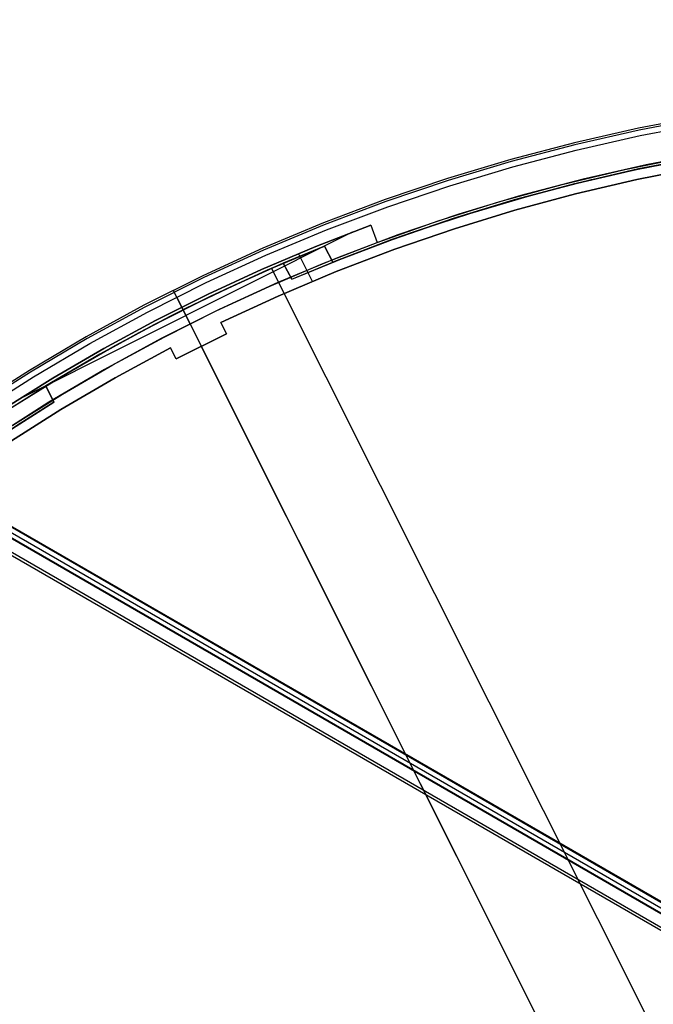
# Model space of a CAD drawing. Header units: millimetres. Extents: x 6049 to 7254, y -11340 to -10297.
# Tile 210 of 237: x 6571 to 6622, y -10601 to -10522. Entities that reach past the tile are written whole.
import ezdxf

# ---------------------------------------------------------------- set-up
doc = ezdxf.new("R2010")
doc.units = ezdxf.units.MM
doc.layers.add('color', color=7, linetype='Continuous')
doc.layers.add('luz', color=7, linetype='Continuous')

msp = doc.modelspace()

# ---------------------------------------------------------------- linework, layer by layer
at = {"color": 8, "true_color": 0x7f7f7f}
for p, q in [((6110.717, -10297.037, 78.365), (6656.313, -10612.037, 78.365)), ((6656.326, -10612.015, 78.14), (6110.73, -10297.015, 78.14)), ((6110.323, -10297.719, 81.775), (6655.919, -10612.719, 81.775)), ((6110.342, -10297.686, 77.165), (6655.938, -10612.686, 77.165)), ((6110.52, -10297.378, 80.07), (6656.116, -10612.378, 80.07)), ((6655.319, -10613.757, 82.524), (6109.723, -10298.757, 82.524)), ((6655.432, -10613.563, 82.55), (6109.836, -10298.563, 82.55))]:
    msp.add_line(p, q, dxfattribs=at)
at = {"layer": 'color', "color": 254, "true_color": 0xcad1ee}
for p, q in [((6625.604, -10529.331, -35.8), (6620.416, -10530.32, -35.8)), ((6625.604, -10529.331, -11.461), (6620.416, -10530.32, -11.461)), ((6625.604, -10529.331, -23.63), (6620.416, -10530.32, -23.63)), ((6625.604, -10529.331, -35.8), (6620.416, -10530.32, -35.8)), ((6625.604, -10529.331, -11.461), (6620.416, -10530.32, -11.461)), ((6625.632, -10529.494, -10.91), (6620.449, -10530.483, -10.91)), ((6620.54, -10530.915, -10.541), (6625.707, -10529.93, -10.541)), ((6620.54, -10530.915, -10.541), (6625.707, -10529.93, -10.541)), ((6620.416, -10530.32, -35.8), (6615.265, -10531.488, -35.8)), ((6620.416, -10530.32, -11.461), (6615.265, -10531.488, -11.461)), ((6620.416, -10530.32, -23.63), (6615.265, -10531.488, -23.63)), ((6620.416, -10530.32, -35.8), (6615.265, -10531.488, -35.8)), ((6620.416, -10530.32, -11.461), (6615.265, -10531.488, -11.461)), ((6620.449, -10530.483, -10.91), (6615.304, -10531.649, -10.91)), ((6615.265, -10531.488, -35.8), (6610.157, -10532.833, -35.8)), ((6615.265, -10531.488, -11.461), (6610.157, -10532.833, -11.461)), ((6615.265, -10531.488, -23.63), (6610.157, -10532.833, -23.63)), ((6615.265, -10531.488, -35.8), (6610.157, -10532.833, -35.8)), ((6615.265, -10531.488, -11.461), (6610.157, -10532.833, -11.461)), ((6615.304, -10531.649, -10.91), (6610.202, -10532.992, -10.91)), ((6615.409, -10532.078, -10.541), (6620.54, -10530.915, -10.541)), ((6615.409, -10532.078, -10.541), (6620.54, -10530.915, -10.541)), ((6610.322, -10533.418, -10.541), (6615.409, -10532.078, -10.541)), ((6610.322, -10533.418, -10.541), (6615.409, -10532.078, -10.541)), ((6626.115, -10532.287, -35.8), (6621.028, -10533.257, -35.8)), ((6626.115, -10532.287, -35.8), (6621.028, -10533.257, -35.8)), ((6610.157, -10532.833, -35.8), (6605.099, -10534.353, -35.8)), ((6610.157, -10532.833, -11.461), (6605.099, -10534.353, -11.461)), ((6610.157, -10532.833, -23.63), (6605.099, -10534.353, -23.63)), ((6610.157, -10532.833, -35.8), (6605.099, -10534.353, -35.8)), ((6610.157, -10532.833, -11.461), (6605.099, -10534.353, -11.461)), ((6610.202, -10532.992, -10.91), (6605.149, -10534.511, -10.91)), ((6619.317, -10533.624, -30.6), (6624.395, -10532.595, -30.6)), ((6619.317, -10533.624, -30.6), (6624.395, -10532.595, -30.6)), ((6619.317, -10533.624, -33.2), (6624.395, -10532.595, -33.2)), ((6605.284, -10534.932, -10.541), (6610.322, -10533.418, -10.541)), ((6605.284, -10534.932, -10.541), (6610.322, -10533.418, -10.541)), ((6614.278, -10534.829, -30.6), (6619.317, -10533.624, -30.6)), ((6614.278, -10534.829, -30.6), (6619.317, -10533.624, -30.6)), ((6614.278, -10534.829, -33.2), (6619.317, -10533.624, -33.2)), ((6621.028, -10533.257, -35.8), (6615.978, -10534.402, -35.8)), ((6621.028, -10533.257, -35.8), (6615.978, -10534.402, -35.8)), ((6625.237, -10533.458, -11.269), (6620.282, -10534.438, -11.269)), ((6625.237, -10533.458, -30.6), (6620.282, -10534.438, -30.6)), ((6625.237, -10533.458, -11.269), (6620.282, -10534.438, -11.269)), ((6625.237, -10533.458, -30.6), (6620.282, -10534.438, -30.6)), ((6620.282, -10534.438, -20.935), (6625.237, -10533.458, -20.935)), ((6605.099, -10534.353, -35.8), (6600.096, -10536.047, -35.8)), ((6605.099, -10534.353, -11.461), (6600.096, -10536.047, -11.461)), ((6605.099, -10534.353, -23.63), (6600.096, -10536.047, -23.63)), ((6605.099, -10534.353, -35.8), (6600.096, -10536.047, -35.8)), ((6605.099, -10534.353, -11.461), (6600.096, -10536.047, -11.461)), ((6605.149, -10534.511, -10.91), (6600.152, -10536.203, -10.91)), ((6615.978, -10534.402, -35.8), (6610.971, -10535.72, -35.8)), ((6615.978, -10534.402, -35.8), (6610.971, -10535.72, -35.8)), ((6620.282, -10534.438, -11.269), (6615.363, -10535.585, -11.269)), ((6620.282, -10534.438, -30.6), (6615.363, -10535.585, -30.6)), ((6620.282, -10534.438, -11.269), (6615.363, -10535.585, -11.269)), ((6620.282, -10534.438, -30.6), (6615.363, -10535.585, -30.6)), ((6615.363, -10535.585, -20.935), (6620.282, -10534.438, -20.935)), ((6600.301, -10536.619, -10.541), (6605.284, -10534.932, -10.541)), ((6600.301, -10536.619, -10.541), (6605.284, -10534.932, -10.541)), ((6609.283, -10536.207, -30.6), (6614.278, -10534.829, -30.6)), ((6609.283, -10536.207, -30.6), (6614.278, -10534.829, -30.6)), ((6609.283, -10536.207, -33.2), (6614.278, -10534.829, -33.2)), ((6615.363, -10535.585, -11.269), (6610.486, -10536.898, -11.269)), ((6615.363, -10535.585, -30.6), (6610.486, -10536.898, -30.6)), ((6615.363, -10535.585, -11.269), (6610.486, -10536.898, -11.269)), ((6615.363, -10535.585, -30.6), (6610.486, -10536.898, -30.6)), ((6610.486, -10536.898, -20.935), (6615.363, -10535.585, -20.935)), ((6600.096, -10536.047, -35.8), (6595.155, -10537.913, -35.8)), ((6600.096, -10536.047, -11.461), (6595.155, -10537.913, -11.461)), ((6600.096, -10536.047, -23.63), (6595.155, -10537.913, -23.63)), ((6600.096, -10536.047, -35.8), (6595.155, -10537.913, -35.8)), ((6600.096, -10536.047, -11.461), (6595.155, -10537.913, -11.461)), ((6600.152, -10536.203, -10.91), (6595.216, -10538.067, -10.91)), ((6604.339, -10537.756, -30.6), (6609.283, -10536.207, -30.6)), ((6604.339, -10537.756, -30.6), (6609.283, -10536.207, -30.6)), ((6604.339, -10537.756, -33.2), (6609.283, -10536.207, -33.2)), ((6610.971, -10535.72, -35.8), (6606.012, -10537.211, -35.8)), ((6610.971, -10535.72, -35.8), (6606.012, -10537.211, -35.8)), ((6595.379, -10538.478, -10.541), (6600.301, -10536.619, -10.541)), ((6595.379, -10538.478, -10.541), (6600.301, -10536.619, -10.541)), ((6610.486, -10536.898, -11.269), (6605.656, -10538.376, -11.269)), ((6610.486, -10536.898, -30.6), (6605.656, -10538.376, -30.6)), ((6610.486, -10536.898, -11.269), (6605.656, -10538.376, -11.269)), ((6610.486, -10536.898, -30.6), (6605.656, -10538.376, -30.6)), ((6605.656, -10538.376, -20.935), (6610.486, -10536.898, -20.935)), ((6595.155, -10537.913, -35.8), (6590.281, -10539.948, -35.8)), ((6595.155, -10537.913, -11.461), (6590.281, -10539.948, -11.461)), ((6595.155, -10537.913, -23.63), (6590.281, -10539.948, -23.63)), ((6595.155, -10537.913, -35.8), (6590.281, -10539.948, -35.8)), ((6595.155, -10537.913, -11.461), (6590.281, -10539.948, -11.461)), ((6599.451, -10539.475, -30.6), (6604.339, -10537.756, -30.6)), ((6599.451, -10539.475, -30.6), (6604.339, -10537.756, -30.6)), ((6599.451, -10539.475, -33.2), (6604.339, -10537.756, -33.2)), ((6606.012, -10537.211, -35.8), (6601.107, -10538.871, -35.8)), ((6606.012, -10537.211, -35.8), (6601.107, -10538.871, -35.8)), ((6597.437, -10538.65, -34.1), (6570.798, -10552.001, -34.1)), ((6595.216, -10538.067, -10.91), (6590.347, -10540.099, -10.91)), ((6590.524, -10540.505, -10.541), (6595.379, -10538.478, -10.541)), ((6590.524, -10540.505, -10.541), (6595.379, -10538.478, -10.541)), ((6594.536, -10539.797, -30.6), (6598.935, -10538.085, -30.6)), ((6594.536, -10539.797, -30.6), (6598.935, -10538.085, -30.6)), ((6598.935, -10538.085, -34.1), (6594.536, -10539.797, -34.1)), ((6594.536, -10539.797, -32.35), (6598.935, -10538.085, -32.35)), ((6598.935, -10538.085, -34.1), (6594.536, -10539.797, -34.1)), ((6598.935, -10538.085, -30.6), (6599.451, -10539.475, -30.6)), ((6598.935, -10538.085, -30.6), (6598.935, -10538.085, -34.1)), ((6598.935, -10538.085, -30.6), (6598.935, -10538.085, -34.1)), ((6598.935, -10538.085, -34.1), (6599.451, -10539.475, -34.1)), ((6598.935, -10538.085, -30.6), (6599.451, -10539.475, -30.6)), ((6598.935, -10538.085, -32.35), (6599.451, -10539.475, -32.35)), ((6598.935, -10538.085, -34.1), (6599.451, -10539.475, -34.1)), ((6605.656, -10538.376, -11.269), (6600.879, -10540.016, -11.269)), ((6605.656, -10538.376, -30.6), (6600.879, -10540.016, -30.6)), ((6605.656, -10538.376, -11.269), (6600.879, -10540.016, -11.269)), ((6605.656, -10538.376, -30.6), (6600.879, -10540.016, -30.6)), ((6600.879, -10540.016, -20.935), (6605.656, -10538.376, -20.935)), ((6595.095, -10541.17, -34.1), (6599.451, -10539.475, -34.1)), ((6595.095, -10541.17, -34.1), (6599.451, -10539.475, -34.1)), ((6601.107, -10538.871, -35.8), (6596.263, -10540.701, -35.8)), ((6601.107, -10538.871, -35.8), (6596.263, -10540.701, -35.8)), ((6599.193, -10538.78, -34.1), (6599.193, -10538.78, -30.6)), ((6599.451, -10539.475, -34.1), (6599.451, -10539.475, -30.6)), ((6599.451, -10539.475, -34.1), (6599.451, -10539.475, -30.6)), ((6590.281, -10539.948, -35.8), (6585.48, -10542.15, -35.8)), ((6590.281, -10539.948, -11.461), (6585.48, -10542.15, -11.461)), ((6590.281, -10539.948, -23.63), (6585.48, -10542.15, -23.63)), ((6590.281, -10539.948, -35.8), (6585.48, -10542.15, -35.8)), ((6590.281, -10539.948, -11.461), (6585.48, -10542.15, -11.461)), ((6590.347, -10540.099, -10.91), (6585.551, -10542.299, -10.91)), ((6590.191, -10541.645, -30.6), (6594.536, -10539.797, -30.6)), ((6590.191, -10541.645, -30.6), (6594.536, -10539.797, -30.6)), ((6594.536, -10539.797, -34.1), (6590.191, -10541.645, -34.1)), ((6590.191, -10541.645, -32.35), (6594.536, -10539.797, -32.35)), ((6594.536, -10539.797, -34.1), (6590.191, -10541.645, -34.1)), ((6600.879, -10540.016, -11.269), (6596.16, -10541.818, -11.269)), ((6600.879, -10540.016, -30.6), (6596.16, -10541.818, -30.6)), ((6600.879, -10540.016, -11.269), (6596.16, -10541.818, -11.269)), ((6600.879, -10540.016, -30.6), (6596.16, -10541.818, -30.6)), ((6596.16, -10541.818, -20.935), (6600.879, -10540.016, -20.935)), ((6585.743, -10542.698, -10.541), (6590.524, -10540.505, -10.541)), ((6585.743, -10542.698, -10.541), (6590.524, -10540.505, -10.541)), ((6596.263, -10540.701, -35.8), (6591.484, -10542.696, -35.8)), ((6596.263, -10540.701, -35.8), (6591.484, -10542.696, -35.8)), ((6594.261, -10542.596, -30.6), (6593.146, -10540.371, -30.6)), ((6585.907, -10543.628, -30.6), (6590.191, -10541.645, -30.6)), ((6585.907, -10543.628, -30.6), (6590.191, -10541.645, -30.6)), ((6590.191, -10541.645, -34.1), (6585.907, -10543.628, -34.1)), ((6585.907, -10543.628, -32.35), (6590.191, -10541.645, -32.35)), ((6590.191, -10541.645, -34.1), (6585.907, -10543.628, -34.1)), ((6590.793, -10543, -34.1), (6595.095, -10541.17, -34.1)), ((6590.793, -10543, -34.1), (6595.095, -10541.17, -34.1)), ((6596.16, -10541.818, -11.269), (6591.506, -10543.779, -11.269)), ((6596.16, -10541.818, -30.6), (6591.506, -10543.779, -30.6)), ((6596.16, -10541.818, -11.269), (6591.506, -10543.779, -11.269)), ((6596.16, -10541.818, -30.6), (6591.506, -10543.779, -30.6)), ((6591.506, -10543.779, -20.935), (6596.16, -10541.818, -20.935)), ((6585.48, -10542.15, -35.8), (6580.758, -10544.516, -35.8)), ((6585.48, -10542.15, -11.461), (6580.758, -10544.516, -11.461)), ((6585.48, -10542.15, -23.63), (6580.758, -10544.516, -23.63)), ((6585.48, -10542.15, -35.8), (6580.758, -10544.516, -35.8)), ((6585.48, -10542.15, -11.461), (6580.758, -10544.516, -11.461)), ((6585.551, -10542.299, -10.91), (6580.835, -10544.663, -10.91)), ((6581.04, -10545.055, -10.541), (6585.743, -10542.698, -10.541)), ((6581.04, -10545.055, -10.541), (6585.743, -10542.698, -10.541)), ((6591.484, -10542.696, -35.8), (6586.777, -10544.855, -35.8)), ((6591.484, -10542.696, -35.8), (6586.777, -10544.855, -35.8)), ((6583.109, -10543.313, -35.8), (6583.109, -10543.313, -11.461)), ((6584.453, -10545.995, -35.8), (6583.109, -10543.313, -35.8)), ((6583.11, -10543.315, -11.392), (6583.109, -10543.313, -11.426)), ((6583.109, -10543.313, -11.426), (6583.109, -10543.313, -11.461)), ((6583.111, -10543.317, -11.358), (6583.11, -10543.315, -11.392)), ((6583.113, -10543.321, -11.324), (6583.111, -10543.317, -11.358)), ((6583.115, -10543.326, -11.29), (6583.113, -10543.321, -11.324)), ((6583.118, -10543.332, -11.256), (6583.115, -10543.326, -11.29)), ((6583.122, -10543.338, -11.223), (6583.118, -10543.332, -11.256)), ((6583.125, -10543.346, -11.189), (6583.122, -10543.338, -11.223)), ((6583.13, -10543.355, -11.157), (6583.125, -10543.346, -11.189)), ((6583.135, -10543.365, -11.124), (6583.13, -10543.355, -11.157)), ((6583.14, -10543.376, -11.092), (6583.135, -10543.365, -11.124)), ((6583.146, -10543.388, -11.06), (6583.14, -10543.376, -11.092)), ((6583.153, -10543.4, -11.029), (6583.146, -10543.388, -11.06)), ((6583.159, -10543.414, -10.998), (6583.153, -10543.4, -11.029)), ((6583.167, -10543.429, -10.968), (6583.159, -10543.414, -10.998)), ((6583.175, -10543.444, -10.938), (6583.167, -10543.429, -10.968)), ((6583.183, -10543.461, -10.91), (6583.175, -10543.444, -10.938)), ((6583.192, -10543.478, -10.881), (6583.183, -10543.461, -10.91)), ((6583.201, -10543.496, -10.854), (6583.192, -10543.478, -10.881)), ((6583.21, -10543.515, -10.827), (6583.201, -10543.496, -10.854)), ((6586.551, -10544.964, -34.1), (6590.793, -10543, -34.1)), ((6586.551, -10544.964, -34.1), (6590.793, -10543, -34.1)), ((6581.686, -10545.743, -30.6), (6585.907, -10543.628, -30.6)), ((6581.686, -10545.743, -30.6), (6585.907, -10543.628, -30.6)), ((6585.907, -10543.628, -34.1), (6581.686, -10545.743, -34.1)), ((6581.686, -10545.743, -32.35), (6585.907, -10543.628, -32.35)), ((6585.907, -10543.628, -34.1), (6581.686, -10545.743, -34.1)), ((6583.22, -10543.535, -10.8), (6583.21, -10543.515, -10.827)), ((6583.231, -10543.556, -10.775), (6583.22, -10543.535, -10.8)), ((6583.241, -10543.577, -10.75), (6583.231, -10543.556, -10.775)), ((6583.252, -10543.6, -10.727), (6583.241, -10543.577, -10.75)), ((6583.264, -10543.622, -10.704), (6583.252, -10543.6, -10.727)), ((6583.276, -10543.646, -10.682), (6583.264, -10543.622, -10.704)), ((6583.288, -10543.67, -10.661), (6583.276, -10543.646, -10.682)), ((6583.3, -10543.695, -10.641), (6583.288, -10543.67, -10.661)), ((6583.313, -10543.721, -10.621), (6583.3, -10543.695, -10.641)), ((6583.326, -10543.747, -10.603), (6583.313, -10543.721, -10.621)), ((6583.34, -10543.773, -10.586), (6583.326, -10543.747, -10.603)), ((6583.353, -10543.8, -10.57), (6583.34, -10543.773, -10.586)), ((6583.367, -10543.828, -10.555), (6583.353, -10543.8, -10.57)), ((6583.381, -10543.856, -10.541), (6583.367, -10543.828, -10.555)), ((6618.056, -10613.045, 22.446), (6583.381, -10543.856, -10.541)), ((6591.506, -10543.779, -11.269), (6586.92, -10545.896, -11.269)), ((6591.506, -10543.779, -30.6), (6586.92, -10545.896, -30.6)), ((6591.506, -10543.779, -11.269), (6586.92, -10545.896, -11.269)), ((6591.506, -10543.779, -30.6), (6586.92, -10545.896, -30.6)), ((6586.92, -10545.896, -20.935), (6591.506, -10543.779, -20.935)), ((6580.758, -10544.516, -35.8), (6576.12, -10547.044, -35.8)), ((6580.758, -10544.516, -11.461), (6576.12, -10547.044, -11.461)), ((6580.758, -10544.516, -23.63), (6576.12, -10547.044, -23.63)), ((6580.758, -10544.516, -35.8), (6576.12, -10547.044, -35.8)), ((6580.758, -10544.516, -11.461), (6576.12, -10547.044, -11.461)), ((6580.835, -10544.663, -10.91), (6576.202, -10547.188, -10.91)), ((6576.421, -10547.573, -10.541), (6581.04, -10545.055, -10.541)), ((6576.421, -10547.573, -10.541), (6581.04, -10545.055, -10.541)), ((6586.777, -10544.855, -35.8), (6582.148, -10547.175, -35.8)), ((6586.777, -10544.855, -35.8), (6582.148, -10547.175, -35.8)), ((6582.371, -10547.058, -34.1), (6586.551, -10544.964, -34.1)), ((6582.371, -10547.058, -34.1), (6586.551, -10544.964, -34.1)), ((6583.788, -10544.669, -30.6), (6583.788, -10544.669, -34.1)), ((6584.453, -10545.995, -34.1), (6583.788, -10544.669, -34.1)), ((6577.533, -10547.989, -30.6), (6581.686, -10545.743, -30.6)), ((6577.533, -10547.989, -30.6), (6581.686, -10545.743, -30.6)), ((6581.686, -10545.743, -34.1), (6577.533, -10547.989, -34.1)), ((6577.533, -10547.989, -32.35), (6581.686, -10545.743, -32.35)), ((6581.686, -10545.743, -34.1), (6577.533, -10547.989, -34.1)), ((6584.453, -10545.995, -34.1), (6584.453, -10545.995, -35.8)), ((6586.92, -10545.896, -11.269), (6587.368, -10546.79, -10.843)), ((6586.92, -10545.896, -30.6), (6587.368, -10546.79, -30.6)), ((6586.92, -10545.896, -30.6), (6586.92, -10545.896, -11.269)), ((6586.92, -10545.896, -30.6), (6587.368, -10546.79, -30.6)), ((6586.92, -10545.896, -30.6), (6586.92, -10545.896, -11.269)), ((6586.92, -10545.896, -11.269), (6587.368, -10546.79, -10.843)), ((6587.368, -10546.79, -20.721), (6586.92, -10545.896, -20.721)), ((6587.144, -10546.343, -11.056), (6587.144, -10546.343, -30.6)), ((6576.12, -10547.044, -35.8), (6571.573, -10549.731, -35.8)), ((6576.12, -10547.044, -11.461), (6571.573, -10549.731, -11.461)), ((6576.12, -10547.044, -23.63), (6571.573, -10549.731, -23.63)), ((6576.12, -10547.044, -35.8), (6571.573, -10549.731, -35.8)), ((6576.12, -10547.044, -11.461), (6571.573, -10549.731, -11.461)), ((6576.202, -10547.188, -10.91), (6571.66, -10549.872, -10.91)), ((6582.148, -10547.175, -35.8), (6577.602, -10549.653, -35.8)), ((6582.148, -10547.175, -35.8), (6577.602, -10549.653, -35.8)), ((6578.259, -10549.282, -34.1), (6582.371, -10547.058, -34.1)), ((6578.259, -10549.282, -34.1), (6582.371, -10547.058, -34.1)), ((6587.368, -10546.79, -10.843), (6583.345, -10548.806, -10.843)), ((6587.368, -10546.79, -30.6), (6583.345, -10548.806, -30.6)), ((6587.368, -10546.79, -10.843), (6583.345, -10548.806, -10.843)), ((6587.368, -10546.79, -30.6), (6583.345, -10548.806, -30.6)), ((6583.345, -10548.806, -20.721), (6587.368, -10546.79, -20.721)), ((6587.368, -10546.79, -10.843), (6587.368, -10546.79, -30.6)), ((6587.368, -10546.79, -10.843), (6587.368, -10546.79, -30.6)), ((6571.891, -10550.249, -10.541), (6576.421, -10547.573, -10.541)), ((6571.891, -10550.249, -10.541), (6576.421, -10547.573, -10.541)), ((6573.453, -10550.363, -30.6), (6577.533, -10547.989, -30.6)), ((6573.453, -10550.363, -30.6), (6577.533, -10547.989, -30.6)), ((6577.533, -10547.989, -34.1), (6573.453, -10550.363, -34.1)), ((6573.453, -10550.363, -32.35), (6577.533, -10547.989, -32.35)), ((6577.533, -10547.989, -34.1), (6573.453, -10550.363, -34.1)), ((6582.897, -10547.912, -11.269), (6578.456, -10550.319, -11.269)), ((6582.897, -10547.912, -30.6), (6578.456, -10550.319, -30.6)), ((6582.897, -10547.912, -11.269), (6578.456, -10550.319, -11.269)), ((6582.897, -10547.912, -30.6), (6578.456, -10550.319, -30.6)), ((6578.456, -10550.319, -20.935), (6582.897, -10547.912, -20.935)), ((6583.345, -10548.806, -10.843), (6582.897, -10547.912, -11.269)), ((6583.345, -10548.806, -30.6), (6582.897, -10547.912, -30.6)), ((6582.897, -10547.912, -11.269), (6582.897, -10547.912, -30.6)), ((6583.345, -10548.806, -30.6), (6582.897, -10547.912, -30.6)), ((6582.897, -10547.912, -11.269), (6582.897, -10547.912, -30.6)), ((6583.345, -10548.806, -10.843), (6582.897, -10547.912, -11.269)), ((6583.345, -10548.806, -20.721), (6582.897, -10547.912, -20.721)), ((6624.288, -10625.48, 26.2), (6585.349, -10547.783, -10.843)), ((6585.349, -10547.783, -10.843), (6585.349, -10547.783, -30.6)), ((6583.121, -10548.359, -30.6), (6583.121, -10548.359, -11.056)), ((6583.345, -10548.806, -30.6), (6583.345, -10548.806, -10.843)), ((6583.345, -10548.806, -30.6), (6583.345, -10548.806, -10.843)), ((6571.573, -10549.731, -35.8), (6567.121, -10552.573, -35.8)), ((6571.573, -10549.731, -11.461), (6567.121, -10552.573, -11.461)), ((6571.573, -10549.731, -23.63), (6567.121, -10552.573, -23.63)), ((6571.573, -10549.731, -35.8), (6567.121, -10552.573, -35.8)), ((6571.573, -10549.731, -11.461), (6567.121, -10552.573, -11.461)), ((6577.602, -10549.653, -35.8), (6573.143, -10552.287, -35.8)), ((6577.602, -10549.653, -35.8), (6573.143, -10552.287, -35.8)), ((6574.219, -10551.633, -34.1), (6578.259, -10549.282, -34.1)), ((6574.219, -10551.633, -34.1), (6578.259, -10549.282, -34.1)), ((6571.66, -10549.872, -10.91), (6567.213, -10552.711, -10.91)), ((6567.457, -10553.08, -10.541), (6571.891, -10550.249, -10.541)), ((6567.457, -10553.08, -10.541), (6571.891, -10550.249, -10.541)), ((6569.448, -10552.863, -30.6), (6573.453, -10550.363, -30.6)), ((6569.448, -10552.863, -30.6), (6573.453, -10550.363, -30.6)), ((6573.453, -10550.363, -34.1), (6569.448, -10552.863, -34.1)), ((6569.448, -10552.863, -32.35), (6573.453, -10550.363, -32.35)), ((6573.453, -10550.363, -34.1), (6569.448, -10552.863, -34.1)), ((6578.456, -10550.319, -11.269), (6574.1, -10552.874, -11.269)), ((6578.456, -10550.319, -30.6), (6574.1, -10552.874, -30.6)), ((6578.456, -10550.319, -11.269), (6574.1, -10552.874, -11.269)), ((6578.456, -10550.319, -30.6), (6574.1, -10552.874, -30.6)), ((6574.1, -10552.874, -20.935), (6578.456, -10550.319, -20.935)), ((6570.253, -10554.108, -34.1), (6574.219, -10551.633, -34.1)), ((6570.253, -10554.108, -34.1), (6574.219, -10551.633, -34.1)), ((6573.143, -10552.287, -35.8), (6568.779, -10555.073, -35.8)), ((6573.143, -10552.287, -35.8), (6568.779, -10555.073, -35.8)), ((6574.1, -10552.874, -11.269), (6569.832, -10555.576, -11.269)), ((6574.1, -10552.874, -30.6), (6569.832, -10555.576, -30.6)), ((6574.1, -10552.874, -11.269), (6569.832, -10555.576, -11.269)), ((6574.1, -10552.874, -30.6), (6569.832, -10555.576, -30.6)), ((6569.832, -10555.576, -20.935), (6574.1, -10552.874, -20.935))]:
    msp.add_line(p, q, dxfattribs=at)
at = {"layer": 'luz', "color": 254, "true_color": 0xcad1ee}
for p, q in [((6621.592, -10533.345, -34.05), (6626.576, -10532.411, -34.05)), ((6621.592, -10533.345, -33.3), (6626.576, -10532.411, -33.3)), ((6620.104, -10533.657, -31.05), (6625.078, -10532.673, -31.05)), ((6625.078, -10532.673, -31.8), (6620.104, -10533.657, -31.8)), ((6620.402, -10533.594, -32.55), (6625.438, -10532.609, -32.55)), ((6625.438, -10532.609, -32.55), (6620.402, -10533.594, -32.55)), ((6615.166, -10534.809, -31.05), (6620.104, -10533.657, -31.05)), ((6620.104, -10533.657, -31.8), (6615.166, -10534.809, -31.8)), ((6615.402, -10534.75, -32.55), (6620.402, -10533.594, -32.55)), ((6620.402, -10533.594, -32.55), (6615.402, -10534.75, -32.55)), ((6616.643, -10534.446, -34.05), (6621.592, -10533.345, -34.05)), ((6616.643, -10534.446, -33.3), (6621.592, -10533.345, -33.3)), ((6610.27, -10536.128, -31.05), (6615.166, -10534.809, -31.05)), ((6615.166, -10534.809, -31.8), (6610.27, -10536.128, -31.8)), ((6610.445, -10536.077, -32.55), (6615.402, -10534.75, -32.55)), ((6615.402, -10534.75, -32.55), (6610.445, -10536.077, -32.55)), ((6611.733, -10535.715, -34.05), (6616.643, -10534.446, -34.05)), ((6611.733, -10535.715, -33.3), (6616.643, -10534.446, -33.3)), ((6605.421, -10537.611, -31.05), (6610.27, -10536.128, -31.05)), ((6610.27, -10536.128, -31.8), (6605.421, -10537.611, -31.8)), ((6605.537, -10537.573, -32.55), (6610.445, -10536.077, -32.55)), ((6610.445, -10536.077, -32.55), (6605.537, -10537.573, -32.55)), ((6606.87, -10537.149, -34.05), (6611.733, -10535.715, -34.05)), ((6606.87, -10537.149, -33.3), (6611.733, -10535.715, -33.3)), ((6602.057, -10538.747, -34.05), (6606.87, -10537.149, -34.05)), ((6602.057, -10538.747, -33.3), (6606.87, -10537.149, -33.3)), ((6600.626, -10539.257, -31.05), (6605.421, -10537.611, -31.05)), ((6605.421, -10537.611, -31.8), (6600.626, -10539.257, -31.8)), ((6600.683, -10539.237, -32.55), (6605.537, -10537.573, -32.55)), ((6605.537, -10537.573, -32.55), (6600.683, -10539.237, -32.55)), ((6597.302, -10540.507, -34.05), (6602.057, -10538.747, -34.05)), ((6597.302, -10540.507, -33.3), (6602.057, -10538.747, -33.3)), ((6595.888, -10541.065, -32.55), (6600.683, -10539.237, -32.55)), ((6600.683, -10539.237, -32.55), (6595.888, -10541.065, -32.55)), ((6595.888, -10541.065, -31.05), (6600.626, -10539.257, -31.05)), ((6600.626, -10539.257, -31.8), (6595.888, -10541.065, -31.8)), ((6590.623, -10541.709, -31.05), (6595.236, -10539.765, -31.05)), ((6595.236, -10539.765, -31.8), (6590.623, -10541.709, -31.8)), ((6595.236, -10539.765, -32.55), (6591.926, -10541.142, -32.55)), ((6595.236, -10539.765, -31.05), (6595.888, -10541.065, -31.05)), ((6595.888, -10541.065, -32.55), (6595.236, -10539.765, -32.55)), ((6595.236, -10539.765, -32.55), (6595.236, -10539.765, -31.05)), ((6595.236, -10539.765, -31.8), (6595.888, -10541.065, -31.8)), ((6592.609, -10542.426, -34.05), (6597.302, -10540.507, -34.05)), ((6592.609, -10542.426, -33.3), (6597.302, -10540.507, -33.3)), ((6592.609, -10542.426, -32.55), (6595.888, -10541.065, -32.55)), ((6595.562, -10540.415, -32.55), (6595.562, -10540.415, -31.05)), ((6595.888, -10541.065, -32.55), (6595.888, -10541.065, -31.05)), ((6586.077, -10543.804, -31.05), (6590.623, -10541.709, -31.05)), ((6590.623, -10541.709, -31.8), (6586.077, -10543.804, -31.8)), ((6587.36, -10543.194, -34.05), (6591.926, -10541.142, -34.05)), ((6587.36, -10543.194, -33.3), (6591.926, -10541.142, -33.3)), ((6588.01, -10542.891, -32.55), (6591.926, -10541.142, -32.55)), ((6591.926, -10541.142, -32.55), (6588.01, -10542.891, -32.55)), ((6590.973, -10541.555, -31.05), (6726.446, -10811.563, -31.05)), ((6590.973, -10541.555, -32.55), (6726.446, -10811.563, -32.55)), ((6591.926, -10541.142, -32.55), (6592.609, -10542.426, -32.55)), ((6591.926, -10541.142, -34.05), (6592.609, -10542.426, -34.05)), ((6591.926, -10541.142, -34.05), (6591.926, -10541.142, -32.55)), ((6592.609, -10542.426, -33.3), (6591.926, -10541.142, -33.3)), ((6592.267, -10541.784, -34.05), (6592.267, -10541.784, -32.55)), ((6592.609, -10542.426, -34.05), (6592.609, -10542.426, -32.55)), ((6582.866, -10545.397, -34.05), (6587.36, -10543.194, -34.05)), ((6582.866, -10545.397, -33.3), (6587.36, -10543.194, -33.3)), ((6584.146, -10544.751, -32.55), (6588.01, -10542.891, -32.55)), ((6588.01, -10542.891, -32.55), (6584.146, -10544.751, -32.55)), ((6581.603, -10546.049, -31.05), (6586.077, -10543.804, -31.05)), ((6586.077, -10543.804, -31.8), (6581.603, -10546.049, -31.8)), ((6580.336, -10546.719, -32.55), (6584.146, -10544.751, -32.55)), ((6584.146, -10544.751, -32.55), (6580.336, -10546.719, -32.55)), ((6583.831, -10544.908, -32.55), (6583.831, -10544.908, -31.05)), ((6578.446, -10547.747, -34.05), (6582.866, -10545.397, -34.05)), ((6578.446, -10547.747, -33.3), (6582.866, -10545.397, -33.3)), ((6577.206, -10548.44, -31.05), (6581.603, -10546.049, -31.05)), ((6581.603, -10546.049, -31.8), (6577.206, -10548.44, -31.8)), ((6580.646, -10546.554, -32.55), (6580.646, -10546.554, -34.05)), ((6576.583, -10548.795, -32.55), (6580.336, -10546.719, -32.55)), ((6580.336, -10546.719, -32.55), (6576.583, -10548.795, -32.55)), ((6574.107, -10550.242, -34.05), (6578.446, -10547.747, -34.05)), ((6574.107, -10550.242, -33.3), (6578.446, -10547.747, -33.3)), ((6572.891, -10550.976, -31.05), (6577.206, -10548.44, -31.05)), ((6577.206, -10548.44, -31.8), (6572.891, -10550.976, -31.8)), ((6572.891, -10550.976, -32.55), (6576.583, -10548.795, -32.55)), ((6576.583, -10548.795, -32.55), (6572.891, -10550.976, -32.55)), ((6569.853, -10552.879, -34.05), (6574.107, -10550.242, -34.05)), ((6569.853, -10552.879, -33.3), (6574.107, -10550.242, -33.3)), ((6569.853, -10552.879, -32.55), (6572.891, -10550.976, -32.55)), ((6573.543, -10552.277, -31.05), (6572.891, -10550.976, -31.05)), ((6572.891, -10550.976, -32.55), (6572.891, -10550.976, -31.05)), ((6572.891, -10550.976, -32.55), (6573.543, -10552.277, -32.55)), ((6572.891, -10550.976, -31.8), (6573.543, -10552.277, -31.8)), ((6573.217, -10551.626, -31.05), (6573.217, -10551.626, -32.55)), ((6569.262, -10554.994, -31.05), (6573.543, -10552.277, -31.05)), ((6573.543, -10552.277, -31.8), (6569.262, -10554.994, -31.8)), ((6573.543, -10552.277, -32.55), (6570.536, -10554.164, -32.55)), ((6573.543, -10552.277, -32.55), (6573.543, -10552.277, -31.05))]:
    msp.add_line(p, q, dxfattribs=at)

doc.saveas('drawing.dxf')
